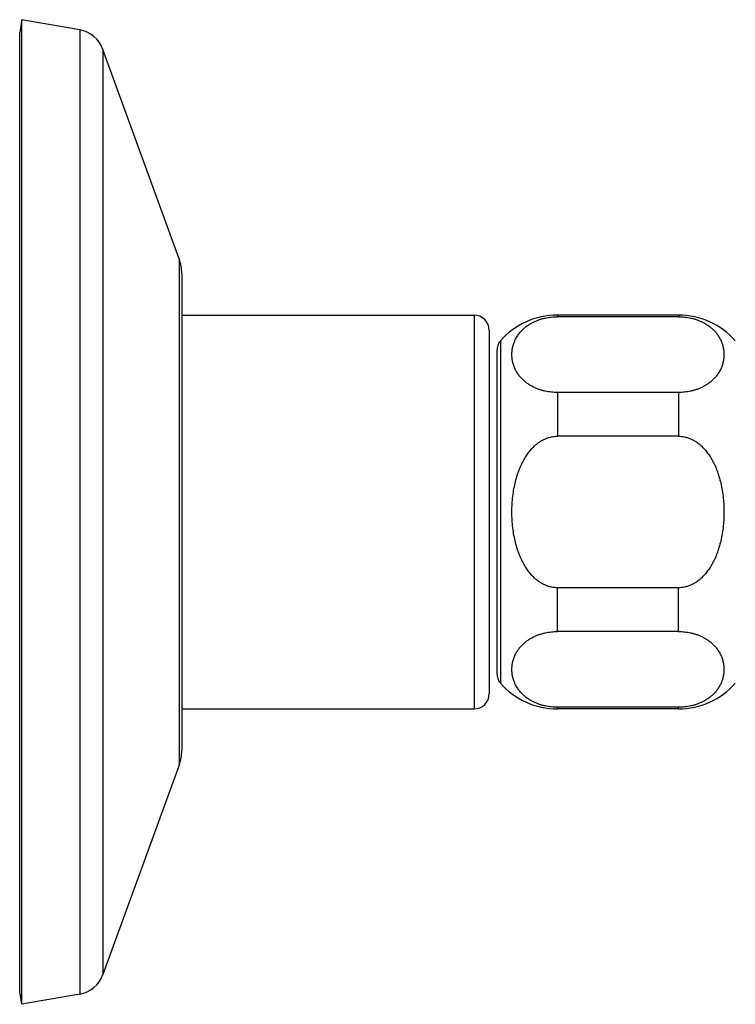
# Model space of a CAD drawing. Header units: millimetres. Extents: x 76 to 624, y -152 to 391.
# Tile 19 of 24: x 485 to 532, y 1 to 66. Entities that reach past the tile are written whole.
import ezdxf

# ---------------------------------------------------------------- set-up
doc = ezdxf.new("R2010")
doc.units = ezdxf.units.MM
doc.header["$LTSCALE"] = 32.67
doc.layers.get('0').update_dxf_attribs({"linetype": 'CONTINUOUS'})

msp = doc.modelspace()

# ---------------------------------------------------------------- linework, layer by layer
at = {"color": 7, "linetype": 'Continuous'}
for p, q in [((485.053, 65.789), (484.903, 64.939)), ((485.053, 0.789), (485.053, 65.789)), ((488.866, 65.117), (485.053, 65.789)), ((484.903, 1.64), (484.903, 64.939)), ((495.435, 49.995), (490.398, 63.832)), ((495.603, 49.037), (495.603, 17.542)), ((495.603, 46.289), (514.903, 46.289)), ((528.403, 46.289), (520.403, 46.289)), ((528.403, 46.182), (520.403, 46.182)), ((515.903, 45.289), (515.903, 21.289)), ((516.403, 43.935), (516.403, 22.644)), ((528.403, 41.182), (520.403, 41.182)), ((528.403, 38.289), (520.403, 38.289)), ((528.403, 28.289), (520.403, 28.289)), ((528.403, 25.397), (520.403, 25.397)), ((495.603, 20.289), (514.903, 20.289)), ((528.403, 20.397), (520.403, 20.397)), ((528.403, 20.289), (520.403, 20.289)), ((495.435, 16.584), (490.398, 2.747)), ((485.053, 0.789), (484.903, 1.64)), ((488.866, 1.462), (485.053, 0.789))]:
    msp.add_line(p, q, dxfattribs=at)
at = {"color": 9, "linetype": 'Continuous'}
for p, q in [((488.866, 65.117), (488.866, 1.462)), ((490.398, 63.832), (490.398, 2.747)), ((495.435, 49.995), (495.435, 16.584)), ((514.903, 46.289), (514.903, 20.289)), ((520.403, 46.289), (520.403, 46.182)), ((528.403, 46.289), (528.403, 46.182)), ((516.653, 44.597), (516.653, 21.982)), ((520.403, 41.182), (520.403, 38.289)), ((528.403, 41.182), (528.403, 38.289)), ((520.403, 25.397), (520.403, 28.289)), ((528.403, 25.397), (528.403, 28.289)), ((520.403, 20.289), (520.403, 20.397)), ((528.403, 20.289), (528.403, 20.397))]:
    msp.add_line(p, q, dxfattribs=at)
at = {"color": 7, "linetype": 'Continuous'}
for centre, radius, start, end in [((488.519, 63.148), 2, 20, 80), ((492.803, 49.037), 2.8, 0, 20), ((514.903, 45.289), 1, 0, 90), ((520.403, 41.289), 5, 90, 138.59038), ((528.403, 41.289), 5, 41.40962, 90), ((517.403, 43.935), 1, 138.59038, 180), ((517.403, 22.644), 1, 180, 221.40962), ((520.403, 25.289), 5, 221.40962, 270), ((528.403, 25.289), 5, 270, 318.59038), ((514.903, 21.289), 1, 270, 0), ((492.803, 17.542), 2.8, 340, 0), ((488.519, 3.431), 2, 280, 340)]:
    msp.add_arc(centre, radius, start, end, dxfattribs=at)
for points, knots in [([(520.403, 41.182), (520.336, 41.182), (520.201, 41.185), (519.997, 41.201), (519.794, 41.229), (519.589, 41.268), (519.384, 41.319), (519.178, 41.385), (518.973, 41.465), (518.768, 41.562), (518.566, 41.677), (518.369, 41.811), (518.181, 41.964), (518.006, 42.138), (517.846, 42.332), (517.706, 42.544), (517.589, 42.775), (517.497, 43.022), (517.434, 43.28), (517.402, 43.547), (517.402, 43.816), (517.434, 44.083), (517.497, 44.342), (517.589, 44.588), (517.706, 44.819), (517.846, 45.032), (518.006, 45.225), (518.181, 45.399), (518.369, 45.553), (518.565, 45.687), (518.767, 45.801), (518.972, 45.898), (519.178, 45.979), (519.384, 46.044), (519.589, 46.096), (519.793, 46.135), (519.997, 46.162), (520.201, 46.178), (520.336, 46.182), (520.403, 46.182)], [0, 0, 0, 0, 0.202563, 0.406015, 0.611036, 0.818967, 1.029957, 1.245508, 1.465888, 1.692276, 1.924543, 2.162583, 2.40512, 2.651757, 2.90194, 3.156102, 3.414608, 3.677144, 3.943237, 4.211593, 4.480865, 4.74922, 5.015242, 5.277798, 5.536187, 5.790401, 6.040536, 6.287017, 6.529424, 6.76746, 6.999742, 7.226208, 7.446684, 7.662287, 7.873307, 8.081373, 8.286463, 8.48999, 8.692565, 8.692565, 8.692565, 8.692565]), ([(528.403, 46.182), (528.471, 46.182), (528.606, 46.178), (528.81, 46.162), (529.014, 46.135), (529.218, 46.096), (529.423, 46.044), (529.629, 45.979), (529.835, 45.898), (530.04, 45.801), (530.242, 45.686), (530.439, 45.552), (530.626, 45.398), (530.802, 45.225), (530.961, 45.031), (531.101, 44.818), (531.218, 44.588), (531.31, 44.341), (531.373, 44.083), (531.405, 43.816), (531.405, 43.547), (531.373, 43.281), (531.31, 43.023), (531.219, 42.776), (531.101, 42.546), (530.961, 42.333), (530.802, 42.139), (530.627, 41.966), (530.439, 41.812), (530.243, 41.677), (530.04, 41.562), (529.835, 41.465), (529.629, 41.385), (529.424, 41.32), (529.218, 41.268), (529.014, 41.229), (528.81, 41.201), (528.606, 41.185), (528.471, 41.182), (528.403, 41.182)], [0, 0, 0, 0, 0.202638, 0.406223, 0.611351, 0.819461, 1.03053, 1.246167, 1.466679, 1.693196, 1.925551, 2.163683, 2.406196, 2.652763, 2.902943, 3.157143, 3.415439, 3.677823, 3.943552, 4.211656, 4.480457, 4.748581, 5.014216, 5.276598, 5.534835, 5.789029, 6.039151, 6.285561, 6.528218, 6.766405, 6.998918, 7.225485, 7.446119, 7.66177, 7.872895, 8.081142, 8.286352, 8.489971, 8.692568, 8.692568, 8.692568, 8.692568]), ([(517.403, 33.289), (517.403, 33.466), (517.414, 33.816), (517.46, 34.333), (517.534, 34.83), (517.635, 35.299), (517.759, 35.736), (517.904, 36.137), (518.065, 36.501), (518.24, 36.825), (518.425, 37.112), (518.617, 37.362), (518.814, 37.576), (519.014, 37.757), (519.213, 37.908), (519.413, 38.03), (519.613, 38.127), (519.811, 38.201), (520.01, 38.252), (520.207, 38.283), (520.338, 38.289), (520.403, 38.289)], [0, 0, 0, 0, 0.529606, 1.050416, 1.554605, 2.0361, 2.490854, 2.916752, 3.31343, 3.681664, 4.022573, 4.337006, 4.626766, 4.894337, 5.143025, 5.376276, 5.5965, 5.807494, 6.010976, 6.209308, 6.405053, 6.405053, 6.405053, 6.405053]), ([(528.403, 38.289), (528.469, 38.289), (528.6, 38.283), (528.798, 38.252), (528.996, 38.201), (529.194, 38.127), (529.394, 38.03), (529.593, 37.908), (529.793, 37.757), (529.992, 37.577), (530.189, 37.363), (530.382, 37.113), (530.567, 36.826), (530.742, 36.501), (530.903, 36.138), (531.047, 35.737), (531.172, 35.3), (531.273, 34.83), (531.347, 34.333), (531.393, 33.816), (531.403, 33.466), (531.403, 33.289)], [0, 0, 0, 0, 0.196003, 0.394509, 0.597756, 0.808636, 1.028783, 1.261826, 1.510341, 1.777829, 2.067424, 2.381844, 2.72259, 3.090884, 3.487556, 3.913442, 4.368247, 4.849854, 5.354212, 5.875226, 6.405054, 6.405054, 6.405054, 6.405054]), ([(520.403, 28.289), (520.338, 28.289), (520.207, 28.296), (520.009, 28.327), (519.811, 28.378), (519.613, 28.452), (519.413, 28.549), (519.214, 28.671), (519.014, 28.821), (518.815, 29.002), (518.618, 29.216), (518.425, 29.466), (518.24, 29.753), (518.065, 30.078), (517.904, 30.441), (517.76, 30.842), (517.635, 31.279), (517.534, 31.749), (517.46, 32.246), (517.414, 32.762), (517.403, 33.113), (517.403, 33.289)], [0, 0, 0, 0, 0.196003, 0.39451, 0.597761, 0.808645, 1.028797, 1.261843, 1.510365, 1.777856, 2.067459, 2.381882, 2.722634, 3.090925, 3.487596, 3.913481, 4.368282, 4.849884, 5.354233, 5.875237, 6.405054, 6.405054, 6.405054, 6.405054]), ([(531.403, 33.289), (531.403, 33.113), (531.393, 32.763), (531.347, 32.246), (531.273, 31.749), (531.172, 31.28), (531.048, 30.842), (530.903, 30.442), (530.742, 30.078), (530.567, 29.753), (530.382, 29.466), (530.189, 29.217), (529.992, 29.003), (529.793, 28.822), (529.593, 28.671), (529.394, 28.549), (529.194, 28.452), (528.995, 28.378), (528.797, 28.327), (528.6, 28.296), (528.469, 28.289), (528.403, 28.289)], [0, 0, 0, 0, 0.529601, 1.050407, 1.554593, 2.036085, 2.490836, 2.916733, 3.31341, 3.681643, 4.022559, 4.336996, 4.626761, 4.894328, 5.143019, 5.376263, 5.596486, 5.807484, 6.010962, 6.2093, 6.405053, 6.405053, 6.405053, 6.405053]), ([(520.403, 20.397), (520.336, 20.397), (520.2, 20.401), (519.997, 20.417), (519.793, 20.444), (519.589, 20.483), (519.383, 20.535), (519.178, 20.6), (518.972, 20.681), (518.767, 20.778), (518.565, 20.893), (518.368, 21.027), (518.18, 21.18), (518.005, 21.354), (517.846, 21.548), (517.706, 21.761), (517.588, 21.991), (517.497, 22.238), (517.434, 22.496), (517.402, 22.762), (517.402, 23.031), (517.434, 23.298), (517.497, 23.556), (517.588, 23.802), (517.706, 24.033), (517.845, 24.246), (518.005, 24.439), (518.18, 24.613), (518.368, 24.767), (518.564, 24.901), (518.766, 25.016), (518.971, 25.113), (519.177, 25.194), (519.383, 25.259), (519.589, 25.311), (519.793, 25.35), (519.997, 25.377), (520.2, 25.394), (520.336, 25.397), (520.403, 25.397)], [0, 0, 0, 0, 0.202637, 0.406222, 0.611349, 0.819459, 1.030528, 1.246166, 1.466678, 1.693194, 1.925549, 2.163681, 2.406194, 2.652762, 2.902943, 3.157143, 3.41544, 3.677824, 3.943554, 4.211658, 4.480459, 4.748583, 5.014219, 5.276601, 5.534839, 5.789032, 6.039155, 6.285564, 6.528221, 6.766408, 6.99892, 7.225488, 7.446122, 7.661775, 7.8729, 8.081147, 8.286357, 8.489973, 8.692568, 8.692568, 8.692568, 8.692568]), ([(528.403, 25.397), (528.471, 25.397), (528.606, 25.394), (528.81, 25.377), (529.014, 25.35), (529.218, 25.311), (529.423, 25.259), (529.629, 25.194), (529.835, 25.114), (530.04, 25.017), (530.242, 24.902), (530.439, 24.768), (530.626, 24.614), (530.802, 24.44), (530.961, 24.246), (531.101, 24.034), (531.218, 23.803), (531.31, 23.557), (531.373, 23.298), (531.405, 23.032), (531.405, 22.763), (531.373, 22.497), (531.31, 22.238), (531.219, 21.992), (531.101, 21.761), (530.961, 21.548), (530.802, 21.355), (530.627, 21.181), (530.439, 21.027), (530.243, 20.893), (530.04, 20.778), (529.835, 20.681), (529.629, 20.6), (529.424, 20.535), (529.218, 20.483), (529.014, 20.444), (528.81, 20.417), (528.606, 20.401), (528.471, 20.397), (528.403, 20.397)], [0, 0, 0, 0, 0.202636, 0.406219, 0.611346, 0.819453, 1.030521, 1.246158, 1.466668, 1.693183, 1.925536, 2.163667, 2.40618, 2.65275, 2.902931, 3.157129, 3.415425, 3.677807, 3.943538, 4.211641, 4.480443, 4.748567, 5.014204, 5.276587, 5.534827, 5.789021, 6.039142, 6.285549, 6.528212, 6.7664, 6.998917, 7.225484, 7.446121, 7.661774, 7.8729, 8.08115, 8.286362, 8.489976, 8.692568, 8.692568, 8.692568, 8.692568])]:
    msp.add_open_spline(points, degree=3, knots=knots, dxfattribs=at)

doc.saveas('drawing.dxf')
